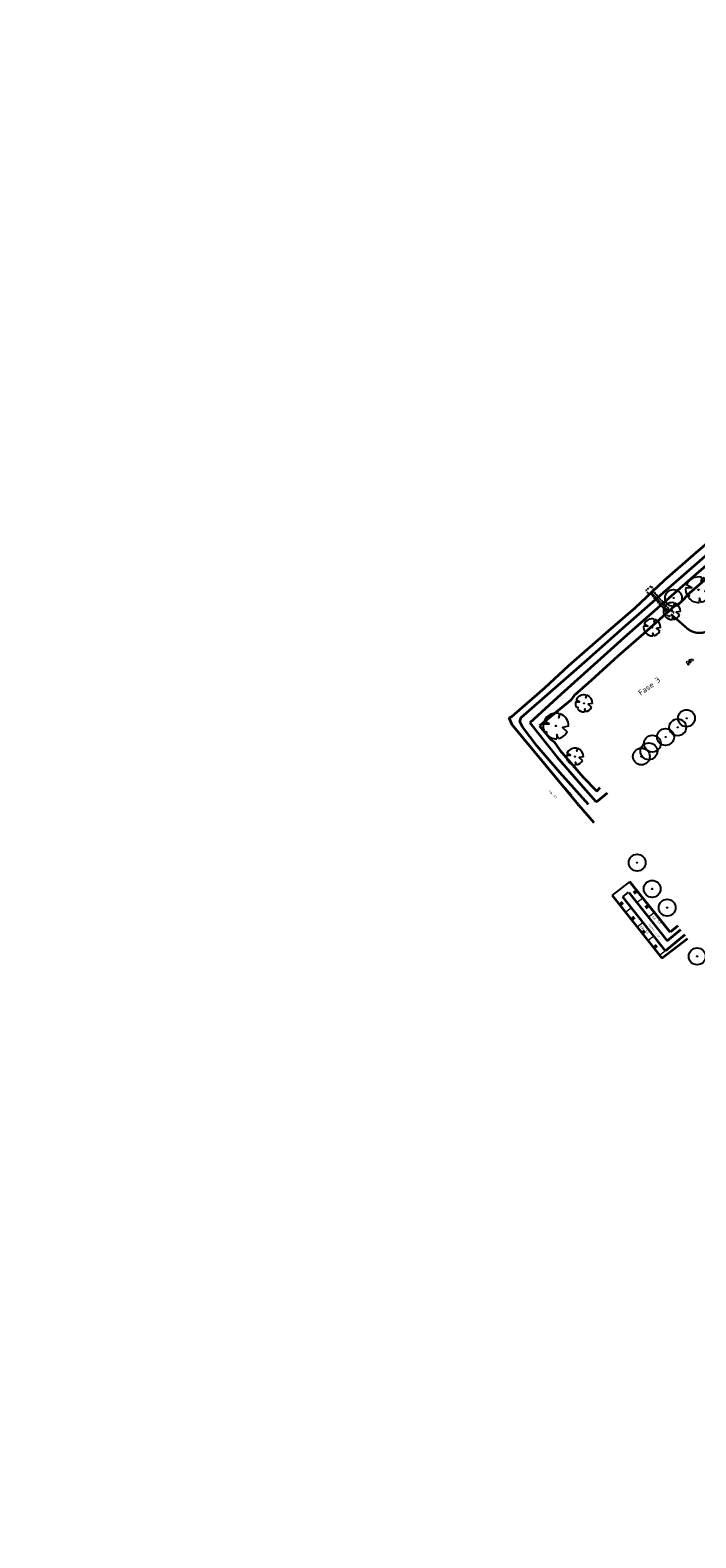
# Model space of a CAD drawing. Header units: metres. Extents: x 103263 to 106611, y 426963 to 428812.
# Tile 30 of 74: x 104100 to 104278, y 427743 to 428145. Entities that reach past the tile are written whole.
import ezdxf

# ---------------------------------------------------------------- set-up
doc = ezdxf.new("R2010")
doc.units = ezdxf.units.M
doc.linetypes.add('DASHED', pattern=[0.75, 0.5, -0.25])
for name, color, linetype, lineweight in [('B-WE-GR-BOOM-S_INVEN', 90, 'Continuous', 25), ('N-GV-GW-TALUD_TEEN-G', 3, 'Continuous', 35), ('N-WE-GR-BOOM-S', 7, 'Continuous', 25), ('N-WE-GW-HOOGTE_AFWERKHOOGTE-T25', 7, 'Continuous', 25), ('N-WE-GW-TALUD_KRUIN-G', 3, 'Continuous', 35), ('N-WE-GW-TALUDARCERING_KORT-G', 90, 'Continuous', 50), ('N-WE-GW-TALUDARCERING_LANG-G', 90, 'Continuous', 18), ('toekomstig', 254, 'DASHED', 25)]:
    doc.layers.add(name, color=color, linetype=linetype, lineweight=lineweight)
for name, color, linetype, lineweight, true_color in [('loopplank', 7, 'Continuous', 0, 0x424242), ('N-WE-GR-BEPLANTING-A-250', 7, 'Continuous', 18, 0x00a500), ('stapstenen', 7, 'Continuous', 0, 0x424242)]:
    doc.layers.add(name, color=color, linetype=linetype, lineweight=lineweight, true_color=true_color)
doc.styles.add('NLCS-ISO-M200-T25', font='NLCS-ISO.ttf', dxfattribs={"height": 0.5})

# ---------------------------------------------------------------- blocks, each defined once
blk = doc.blocks.new('*U252')
at = {"ltscale": 20, "flags": 128}
for points in [[(-2.23, 0.4), (-1.18, 0.35), (-2.11, 0.84)], [(0.58, 2.19), (0.51, 1.44), (0.78, 2.13)], [(-1.75, -1.43), (-1.58, -1.09), (-1.97, -1.11)], [(0.45, -2.22), (0.19, -1.5), (0.16, -2.26)], [(2.26, -0.06), (1.15, -0.25), (2.02, -1.02)]]:
    blk.add_lwpolyline(points, dxfattribs=at)
blk.add_lwpolyline([(2.26, -0.06, 0.321944), (0.78, 2.13, 0.321944)], format="xyb", dxfattribs=at)
blk.add_circle((0, 0), 0.0675)
at = {"ltscale": 20}
for start, end in [(169.749, 209.4302), (75.1844, 158.299), (219.2667, 274.1068), (281.3601, 333.2046)]:
    blk.add_arc((0, 0), 2.27, start, end, dxfattribs=at)
blk = doc.blocks.new('*U253')
at = {"ltscale": 20, "flags": 128}
for points in [[(-2.23, 0.4), (-1.18, 0.35), (-2.11, 0.84)], [(0.58, 2.19), (0.51, 1.44), (0.78, 2.13)], [(-1.75, -1.43), (-1.58, -1.09), (-1.97, -1.11)], [(0.45, -2.22), (0.19, -1.5), (0.16, -2.26)], [(2.26, -0.06), (1.15, -0.25), (2.02, -1.02)]]:
    blk.add_lwpolyline(points, dxfattribs=at)
blk.add_lwpolyline([(2.26, -0.06, 0.321944), (0.78, 2.13, 0.321944)], format="xyb", dxfattribs=at)
blk.add_circle((0, 0), 0.0675)
at = {"ltscale": 20}
for start, end in [(169.749, 209.4302), (75.1844, 158.299), (219.2667, 274.1068), (281.3601, 333.2046)]:
    blk.add_arc((0, 0), 2.27, start, end, dxfattribs=at)
blk = doc.blocks.new('*U254')
at = {"ltscale": 20, "flags": 128}
for points in [[(-2.23, 0.4), (-1.18, 0.35), (-2.11, 0.84)], [(0.58, 2.19), (0.51, 1.44), (0.78, 2.13)], [(-1.75, -1.43), (-1.58, -1.09), (-1.97, -1.11)], [(0.45, -2.22), (0.19, -1.5), (0.16, -2.26)], [(2.26, -0.06), (1.15, -0.25), (2.02, -1.02)]]:
    blk.add_lwpolyline(points, dxfattribs=at)
blk.add_lwpolyline([(2.26, -0.06, 0.321944), (0.78, 2.13, 0.321944)], format="xyb", dxfattribs=at)
blk.add_circle((0, 0), 0.0675)
at = {"ltscale": 20}
for start, end in [(169.749, 209.4302), (75.1844, 158.299), (219.2667, 274.1068), (281.3601, 333.2046)]:
    blk.add_arc((0, 0), 2.27, start, end, dxfattribs=at)
blk = doc.blocks.new('*U255')
at = {"ltscale": 20, "flags": 128}
for points in [[(-2.23, 0.4), (-1.18, 0.35), (-2.11, 0.84)], [(0.58, 2.19), (0.51, 1.44), (0.78, 2.13)], [(-1.75, -1.43), (-1.58, -1.09), (-1.97, -1.11)], [(0.45, -2.22), (0.19, -1.5), (0.16, -2.26)], [(2.26, -0.06), (1.15, -0.25), (2.02, -1.02)]]:
    blk.add_lwpolyline(points, dxfattribs=at)
blk.add_lwpolyline([(2.26, -0.06, 0.321944), (0.78, 2.13, 0.321944)], format="xyb", dxfattribs=at)
blk.add_circle((0, 0), 0.0675)
at = {"ltscale": 20}
for start, end in [(169.749, 209.4302), (75.1844, 158.299), (219.2667, 274.1068), (281.3601, 333.2046)]:
    blk.add_arc((0, 0), 2.27, start, end, dxfattribs=at)
blk = doc.blocks.new('*U121')
at = {"ltscale": 20, "flags": 128}
for points in [[(-2.23, 0.4), (-1.18, 0.35), (-2.11, 0.84)], [(0.58, 2.19), (0.51, 1.44), (0.78, 2.13)], [(-1.75, -1.43), (-1.58, -1.09), (-1.97, -1.11)], [(0.45, -2.22), (0.19, -1.5), (0.16, -2.26)], [(2.26, -0.06), (1.15, -0.25), (2.02, -1.02)]]:
    blk.add_lwpolyline(points, dxfattribs=at)
blk.add_lwpolyline([(2.26, -0.06, 0.321944), (0.78, 2.13, 0.321944)], format="xyb", dxfattribs=at)
blk.add_circle((0, 0), 0.0675)
at = {"ltscale": 20}
for start, end in [(169.749, 209.4302), (75.1844, 158.299), (219.2667, 274.1068), (281.3601, 333.2046)]:
    blk.add_arc((0, 0), 2.27, start, end, dxfattribs=at)
blk = doc.blocks.new('*U173')
at = {"ltscale": 20, "flags": 128}
for points in [[(-2.23, 0.4), (-1.18, 0.35), (-2.11, 0.84)], [(0.58, 2.19), (0.51, 1.44), (0.78, 2.13)], [(-1.75, -1.43), (-1.58, -1.09), (-1.97, -1.11)], [(0.45, -2.22), (0.19, -1.5), (0.16, -2.26)], [(2.26, -0.06), (1.15, -0.25), (2.02, -1.02)]]:
    blk.add_lwpolyline(points, dxfattribs=at)
blk.add_lwpolyline([(2.26, -0.06, 0.321944), (0.78, 2.13, 0.321944)], format="xyb", dxfattribs=at)
blk.add_circle((0, 0), 0.0675)
at = {"ltscale": 20}
for start, end in [(169.749, 209.4302), (75.1844, 158.299), (219.2667, 274.1068), (281.3601, 333.2046)]:
    blk.add_arc((0, 0), 2.27, start, end, dxfattribs=at)
blk = doc.blocks.new('talud')
at = {"layer": 'N-WE-GW-TALUDARCERING_KORT-G', "ltscale": 0.1}
for p, q in [((104412.36, 427956.68), (104411.6, 427956.02)), ((104415.62, 427952.89), (104414.86, 427952.23))]:
    blk.add_line(p, q, dxfattribs=at)
at = {"layer": 'N-WE-GW-TALUDARCERING_LANG-G', "ltscale": 0.1}
for p, q in [((104413.99, 427954.78), (104412.46, 427953.47)), ((104417.25, 427950.99), (104415.72, 427949.68))]:
    blk.add_line(p, q, dxfattribs=at)
blk = doc.blocks.new('waterrr')
at = {"layer": 'N-WE-GW-TALUD_KRUIN-G', "ltscale": 0.1}
for p, q in [((-1775.12, -575.99, -0.87), (-1773.53, -574.76, -0.81)), ((-1773.53, -574.76, -0.81), (-1771.78, -575.25, -0.91)), ((-1782.67, -582.49, -0.84), (-1775.12, -575.99, -0.87)), ((-1780.93, -584.11, -2.83), (-1773.02, -577.13, -2.86)), ((-1773.02, -577.13, -2.86), (-1762.83, -588.68, -2.9)), ((-1771.78, -575.25, -0.91), (-1770.77, -576.35, -0.87)), ((-1770.77, -576.35, -0.87), (-1763.86, -583.95, -0.85)), ((-1790.35, -589.26, -0.77), (-1782.67, -582.49, -0.84)), ((-1772.77, -579.71, -2.89), (-1781.97, -587.69, -2.81)), ((-1772.2, -582.43, -0.9), (-1775.21, -585.12, -0.84)), ((-1763.95, -589.35, -2.71), (-1772.77, -579.71, -2.89)), ((-1765.19, -591.48, -0.88), (-1772.2, -582.43, -0.9)), ((-1791.4, -593.19, -2.88), (-1780.93, -584.11, -2.83)), ((-1775.91, -585.99, -0.83), (-1783.67, -592.7, -0.9)), ((-1775.21, -585.12, -0.84), (-1775.91, -585.99, -0.83)), ((-1763.86, -583.95, -0.85), (-1757.56, -591.6, -1.07)), ((-1798.22, -596.6, -0.96), (-1790.35, -589.26, -0.77)), ((-1781.97, -587.69, -2.81), (-1791.41, -595.99, -2.76)), ((-1756.92, -597.47, -2.85), (-1763.95, -589.35, -2.71)), ((-1762.83, -588.68, -2.9), (-1755.67, -596.64, -2.83)), ((-1801.4, -601.94, -2.83), (-1791.4, -593.19, -2.88)), ((-1786.14, -595.21, -0.84), (-1788.37, -596.75, -0.92)), ((-1783.67, -592.7, -0.9), (-1786.14, -595.21, -0.84)), ((-1757.94, -599.77, -1.14), (-1765.19, -591.48, -0.88)), ((-1757.56, -591.6, -1.07), (-1749.7, -600.48)), ((-1805.28, -602.79, -1.05), (-1798.22, -596.6, -0.96)), ((-1791.41, -595.99, -2.76), (-1801.21, -604.65, -2.82)), ((-1788.37, -596.75, -0.92), (-1796.01, -603.6, -1)), ((-1754.47, -601.32, -2.87), (-1756.92, -597.47, -2.85)), ((-1755.67, -596.64, -2.83), (-1752.22, -600.16, -2.16)), ((-1815.91, -612.05, -1.04), (-1805.28, -602.79, -1.05)), ((-1810.99, -610.49, -2.86), (-1801.4, -601.94, -2.83)), ((-1766.92, -611.96, -2.72), (-1754.47, -601.32, -2.87)), ((-1765.06, -612.88, -2.84), (-1752.76, -602.15, -2.88)), ((-1761.38, -603.4, -1.19), (-1757.94, -599.77, -1.14)), ((-1757.31, -607.35, -1.62), (-1749.69, -600.48, -1.66)), ((-1752.76, -602.15, -2.88), (-1752.31, -600.52, -2.9)), ((-1801.21, -604.65, -2.82), (-1808.29, -611.04, -2.95)), ((-1796.01, -603.6, -1), (-1802.85, -609.5, -1.18)), ((-1768.89, -610.17, -1.15), (-1761.38, -603.4, -1.19)), ((-1819.45, -617.9, -2.92), (-1810.99, -610.49, -2.86)), ((-1808.29, -611.04, -2.95), (-1818.03, -619.78, -2.8)), ((-1802.85, -609.5, -1.18), (-1809.97, -616.05, -1.14)), ((-1765.14, -614.28, -1.57), (-1757.31, -607.35, -1.62)), ((-1822.32, -617.97, -0.95), (-1815.88, -612.04, -1.05)), ((-1815.88, -612.04, -1.05), (-1815.91, -612.05, -1.04)), ((-1830.4, -624.99, -1.14), (-1822.32, -617.97, -0.95)), ((-1828.57, -625.86, -2.85), (-1819.45, -617.9, -2.92)), ((-1809.97, -616.05, -1.14), (-1814.48, -620.06, -1.16)), ((-1818.03, -619.78, -2.8), (-1826.3, -627.32, -2.79)), ((-1815.39, -621.28, -0.96), (-1823.67, -628.11, -1.2)), ((-1814.48, -620.06, -1.16), (-1815.39, -621.28, -0.96)), ((-1831.76, -626.02, -1.17), (-1831.1, -625.64, -1.22)), ((-1831.03, -627.88, -1.24), (-1831.76, -626.02, -1.17)), ((-1831.1, -625.64, -1.22), (-1830.4, -624.99, -1.14)), ((-1828.91, -626.95, -2.93), (-1828.57, -625.86, -2.85)), ((-1828.2, -628.35, -2.91), (-1828.91, -626.95, -2.93)), ((-1826.3, -627.32, -2.79), (-1819.1, -636.34, -2.88)), ((-1717.47, -628.83, -2.6), (-1718.99, -626.92, -2.79)), ((-1718.76, -623.9, -1.19), (-1710.93, -633.47, -1.16)), ((-1813.29, -649.15, -1.18), (-1831.03, -627.88, -1.24)), ((-1824.32, -633.53, -2.89), (-1828.2, -628.35, -2.91)), ((-1823.67, -628.11, -1.2), (-1820.67, -631.73, -1.2)), ((-1718.61, -630.32, -2.92), (-1719.43, -629.27, -2.68)), ((-1712.43, -636.87, -2.85), (-1718.61, -630.32, -2.92)), ((-1711.5, -635.76, -2.75), (-1717.47, -628.83, -2.6)), ((-1818.28, -640.56, -2.94), (-1824.32, -633.53, -2.89)), ((-1820.67, -631.73, -1.2), (-1819.91, -632.25, -1.03)), ((-1819.91, -632.25, -1.03), (-1818.32, -634.57, -1.07)), ((-1818.32, -634.57, -1.07), (-1812.07, -641.78, -1.16)), ((-1713.11, -639.49, -1.2), (-1719.03, -632.6, -1.26)), ((-1710.93, -633.47, -1.16), (-1704.12, -641.56, -1.03)), ((-1819.1, -636.34, -2.88), (-1813.29, -643.08, -2.92)), ((-1706.69, -647.83, -0.93), (-1713.11, -639.49, -1.2)), ((-1702.1, -649.95, -2.98), (-1712.43, -636.87, -2.85)), ((-1700.29, -649.38, -2.96), (-1711.5, -635.76, -2.75)), ((-1810.67, -649.12, -2.92), (-1818.28, -640.56, -2.94)), ((-1813.29, -643.08, -2.92), (-1808.66, -648.27, -2.75)), ((-1812.07, -641.78, -1.16), (-1808.42, -645.56, -1.19)), ((-1734.38, -641.21, -2.78), (-1736.43, -643.13, -2.83)), ((-1736.43, -643.13, -2.83), (-1735.77, -644, -2.75)), ((-1733.76, -642.22, -1.73), (-1734.89, -643, -1.77)), ((-1734.89, -643, -1.77), (-1733.98, -643.58, -1.5)), ((-1704.12, -641.56, -1.03), (-1698.5, -648.64, -1.08)), ((-1808.42, -645.56, -1.19), (-1807.53, -644.58, -1.1)), ((-1808.14, -648.13, -2.69), (-1805.61, -645.98, -2.61)), ((-1739.4, -647.68, -1.41), (-1738.33, -646.82, -1.43)), ((-1738.33, -646.82, -1.43), (-1737.46, -648.21, -1.24)), ((-1737.37, -644.61, -2.73), (-1735.78, -647.01, -2.92)), ((-1735.78, -647.01, -2.92), (-1728.9, -655.13, -2.83)), ((-1735.77, -644, -2.75), (-1727.62, -653.38, -2.91)), ((-1733.98, -643.58, -1.5), (-1732.69, -644.92, -1.24)), ((-1732.69, -644.92, -1.24), (-1726.52, -652.26, -1.23)), ((-1813.22, -649.47, -1.22), (-1813.29, -649.15, -1.18)), ((-1808.66, -648.27, -2.75), (-1808.14, -648.13, -2.69)), ((-1737.46, -648.21, -1.24), (-1730.85, -655.84, -1.19)), ((-1700.06, -655.96, -1.09), (-1706.69, -647.83, -0.93)), ((-1695.02, -659.21, -2.79), (-1702.1, -649.95, -2.98)), ((-1694.34, -656.7, -2.85), (-1700.29, -649.38, -2.96)), ((-1698.5, -648.64, -1.08), (-1694.54, -653.24, -1.05)), ((-1728.9, -655.13, -2.83), (-1722.43, -662.66, -2.88)), ((-1727.62, -653.38, -2.91), (-1720.42, -662.11, -2.96)), ((-1726.52, -652.26, -1.23), (-1722.06, -657.13, -1.04)), ((-1694.54, -653.24, -1.05), (-1692.47, -655.64, -1.05)), ((-1692.47, -655.64, -1.05), (-1691.8, -655.22, -1.26)), ((-1730.85, -655.84, -1.19), (-1723.67, -664.17, -1.37)), ((-1722.06, -657.13, -1.04), (-1717.47, -662.65, -1.17)), ((-1698, -658.62, -1.27), (-1700.06, -655.96, -1.09)), ((-1696.31, -659.84, -1.73), (-1698, -658.62, -1.27)), ((-1694.65, -659.95, -2.94), (-1695.02, -659.21, -2.79)), ((-1693.09, -658.29, -2.9), (-1694.34, -656.7, -2.85)), ((-1692.52, -658.2, -2.95), (-1693.09, -658.29, -2.9)), ((-1722.43, -662.66, -2.88), (-1715.43, -671.4, -3.05)), ((-1720.42, -662.11, -2.96), (-1713.54, -669.75, -2.94)), ((-1717.47, -662.65, -1.17), (-1712.19, -668.66, -1.28)), ((-1695.42, -660.68, -2.92), (-1694.65, -659.95, -2.94)), ((-1723.67, -664.17, -1.37), (-1720.08, -668.49, -1.07)), ((-1720.08, -668.49, -1.07), (-1716.72, -672.53, -1.2)), ((-1715.43, -671.4, -3.05), (-1712.97, -673.44, -2.84)), ((-1713.54, -669.75, -2.94), (-1711.49, -672.6, -3.03)), ((-1712.19, -668.66, -1.28), (-1710.27, -670.8, -1.49)), ((-1710.27, -670.8, -1.49), (-1709.27, -669.54, -1.43)), ((-1716.72, -672.53, -1.2), (-1714.6, -674.54, -1.82)), ((-1714.6, -674.54, -1.82), (-1715.87, -675.62, -1.75)), ((-1712.97, -673.44, -2.84), (-1712.57, -674.53, -2.83)), ((-1711.49, -672.6, -3.03), (-1710.78, -672.83, -3.01))]:
    blk.add_line(p, q, dxfattribs=at)
for points in [[(-1768.89, -610.17), (-1775.01, -615.29), (-1776.97, -617.13)], [(-1766.92, -611.96), (-1775.29, -619.42)], [(-1774, -620.94), (-1765.06, -612.88)], [(-1772.71, -622.41), (-1768.43, -618.72), (-1765.14, -614.28)], [(-1727.83, -639.92), (-1719.16, -632.46)], [(-1788.91, -683.18), (-1799.61, -669.72)], [(-1804.29, -673.41), (-1791.08, -690.12)], [(-1790.08, -688.16), (-1801.51, -673.77)], [(-1799.93, -672.53), (-1789.67, -685.45)], [(-1789.67, -685.45), (-1786.05, -682.46)], [(-1786.82, -681.46), (-1788.91, -683.18)], [(-1791.08, -690.12), (-1784.23, -684.81)], [(-1784.95, -683.88), (-1790.08, -688.16)]]:
    blk.add_lwpolyline(points, dxfattribs=at)
blk = doc.blocks.new('SGR-BOOM_02')
for radius in [5, 0.15]:
    blk.add_circle((0, 0), radius)

msp = doc.modelspace()

# ---------------------------------------------------------------- hatches: boundary and pattern name
at = {"layer": 'loopplank'}
h = msp.add_hatch(dxfattribs=at)
h.set_pattern_fill('ANSI31', color=256, scale=3, angle=86.64213)
h.set_pattern_definition([(131.64213107, (6985.15428, -1618.85334), (-0.28024113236, -0.24917846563), [])])
h.paths.add_polyline_path([(104269.984, 427989.727), (104270.733, 427990.39), (104266.124, 427995.6), (104265.375, 427994.938)])
at = {"layer": 'N-WE-GR-BEPLANTING-A-250'}
h = msp.add_hatch(dxfattribs=at)
h.set_pattern_fill('AGR-BEPLANTING_SOORT_01', color=256, scale=0.2, style=0, pattern_type=2)
h.set_pattern_definition([(60, (104639.9556, 427910.1806), (-0.5773504, 0.9999998), [0.288676, -0.866026]), (120, (104639.9556, 427910.1806), (-1.1547004, -2e-07), [0.288676, -0.866026]), (270, (104639.95565, 427910.18064), (0.57735, -1), [0.25, -1.75])])
edge = h.paths.add_edge_path()
edge.add_line((104659.33, 427926.461), (104651.723, 427930.161))
edge.add_line((104651.723, 427930.161), (104630.494, 427940.377))
edge.add_line((104630.494, 427940.377), (104615.821, 427939.216))
edge.add_line((104615.821, 427939.216), (104614.238, 427936.942))
edge.add_line((104614.238, 427936.942), (104618.901, 427931.767))
edge.add_line((104618.901, 427931.767), (104620.001, 427927.102))
edge.add_line((104620.001, 427927.102), (104630.09, 427928.171))
edge.add_line((104630.09, 427928.171), (104636.288, 427922.296))
edge.add_line((104636.288, 427922.296), (104635.626, 427916.445))
edge.add_line((104635.626, 427916.445), (104649.327, 427918.542))
edge.add_line((104649.327, 427918.542), (104660.637, 427913.992))
edge.add_line((104660.637, 427913.992), (104663.613, 427914.901))
edge.add_line((104663.613, 427914.901), (104665.801, 427914.176))
edge.add_line((104665.801, 427914.176), (104667.1, 427911.864))
edge.add_line((104667.1, 427911.864), (104668.62, 427908.935))
edge.add_line((104668.62, 427908.935), (104670.709, 427905.029))
edge.add_line((104670.709, 427905.029), (104666.141, 427898.787))
edge.add_line((104666.141, 427898.787), (104659.394, 427895.168))
edge.add_line((104659.394, 427895.168), (104659.885, 427894.606))
edge.add_arc((2471945.486, 2366238.399), 3059610.724, 219.310766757, 219.311095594)
edge.add_arc((104633.177, 427844.621), 52.499, 34.46648, 43.89213, ccw=False)
edge.add_arc((104561.264, 427811.91), 131.021, 20.52501, 28.45236, ccw=False)
edge.add_arc((104687.252, 427859.058), 3.5, 200.2205, 290.17747)
edge.add_arc((104734.333, 427775.806), 92.191, 116.25825, 119.84127, ccw=False)
edge.add_line((104693.547, 427858.483), (104693.719, 427859.706))
edge.add_line((104693.719, 427859.706), (104675.355, 427897.713))
edge.add_line((104675.355, 427897.713), (104665.269, 427916.348))
edge.add_line((104665.269, 427916.348), (104661.135, 427923.401))
edge.add_line((104661.135, 427923.401), (104659.33, 427926.461))
edge = h.paths.add_edge_path()
edge.add_line((104670.155, 427924.725), (104658.918, 427940.306))
edge.add_line((104658.918, 427940.306), (104653.228, 427936.582))
edge.add_arc((104651.49, 427939.148), 3.1, 210.78232, 304.10963, ccw=False)
edge.add_arc((104006.721, 427555.058), 747.402, 30.782318, 33.226245)
edge.add_line((104631.932, 427964.594), (104627.986, 427961.768))
edge.add_line((104627.986, 427961.768), (104626.318, 427960.551))
edge.add_line((104626.318, 427960.551), (104625.97, 427960.946))
edge.add_line((104625.97, 427960.946), (104624.14, 427949.098))
edge.add_line((104624.14, 427949.098), (104623.843, 427947.174))
edge.add_line((104623.843, 427947.174), (104618.568, 427941.942))
edge.add_line((104618.568, 427941.942), (104631.166, 427942.938))
edge.add_line((104631.166, 427942.938), (104634.784, 427941.178))
edge.add_line((104634.784, 427941.178), (104651.566, 427933.017))
edge.add_line((104651.566, 427933.017), (104660.886, 427928.485))
edge.add_line((104660.886, 427928.485), (104667.484, 427917.521))
edge.add_line((104667.484, 427917.521), (104673.544, 427906.582))
edge.add_line((104673.544, 427906.582), (104680.594, 427892.683))
edge.add_line((104680.594, 427892.683), (104687.997, 427877.313))
edge.add_line((104687.997, 427877.313), (104695.985, 427860.764))
edge.add_line((104695.985, 427860.764), (104701.345, 427863.409))
edge.add_line((104701.345, 427863.409), (104685.833, 427895.579))
edge.add_line((104685.833, 427895.579), (104682.011, 427903.447))
edge.add_line((104682.011, 427903.447), (104677.897, 427911.161))
edge.add_line((104677.897, 427911.161), (104670.155, 427924.725))

# ---------------------------------------------------------------- linework, layer by layer
at = {"layer": 'Defpoints', "ltscale": 0.1}
for points in [[(104255.382, 427914.202), (104260.063, 427917.892)], [(104258.158, 427913.844), (104259.738, 427915.089)]]:
    msp.add_lwpolyline(points, dxfattribs=at)
at = {"layer": 'N-GV-GW-TALUD_TEEN-G', "ltscale": 0.1, "elevation": -1.182}
msp.add_lwpolyline([(104246.383, 427938.47), (104250.413, 427933.756)], dxfattribs=at)
at = {"layer": 'stapstenen'}
for centre, radius in [((104276.636, 427977.051), 0.307), ((104275.433, 427976.444), 0.307), ((104275.673, 427975.922), 0.2), ((104276.019, 427977.03), 0.2), ((104276.079, 427976.464), 0.241)]:
    msp.add_circle(centre, radius, dxfattribs=at)
at = {"layer": 'toekomstig', "flags": 128}
for points in [[(104265.075, 427994.673), (104266.423, 427995.865), (104265.628, 427996.764), (104264.28, 427995.572)], [(104269.984, 427989.727), (104270.733, 427990.39), (104266.124, 427995.6), (104265.375, 427994.938)], [(104270.479, 427988.564), (104271.827, 427989.756), (104271.032, 427990.655), (104269.684, 427989.462)]]:
    msp.add_lwpolyline(points, close=True, dxfattribs=at)
at = {"layer": 'toekomstig', "const_width": 0.6, "flags": 128}
msp.add_lwpolyline([(104271.153, 427989.16), (104275.298, 427985.522, 0.2471239), (104279.828, 427984.434), (104285.635, 427985.91)], format="xyb", dxfattribs=at)

# ---------------------------------------------------------------- block references
at = {"layer": 'B-WE-GR-BOOM-S_INVEN', "xscale": 0.45, "yscale": 0.45, "zscale": 0.45, "rotation": 90}
for p in [(104271.701, 427993.606), (104272.804, 427959.101), (104275.16, 427961.524), (104269.58, 427956.526), (104263.12, 427951.311), (104265.136, 427952.717), (104266.055, 427954.765), (104262, 427923), (104266, 427916), (104278, 427898)]:
    msp.add_blockref('SGR-BOOM_02', p, dxfattribs=at)
at = {"layer": 'N-WE-GR-BOOM-S', "xscale": 1.499999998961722, "yscale": 1.499999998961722, "zscale": 1.499999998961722}
for name, p in [('*U121', (104278.329, 427995.816)), ('*U255', (104240.331, 427959.475))]:
    msp.add_blockref(name, p, dxfattribs=at)
at = {"layer": 'N-WE-GR-BOOM-S'}
for name, p in [('*U253', (104271.267, 427990.102)), ('*U252', (104265.994, 427985.756)), ('*U173', (104247.828, 427965.52)), ('*U254', (104245.4, 427951.317))]:
    msp.add_blockref(name, p, dxfattribs=at)

# ---------------------------------------------------------------- next in the draw order: texts
at = {"layer": 'Defpoints', "insert": (104265.442, 427906.756), "char_height": 0.5, "width": 3.98618, "attachment_point": 1, "rotation": 306.8088, "style": 'NLCS-ISO-M200-T25', "bg_fill": 3, "box_fill_scale": 1.2, "bg_fill_color": 256, "bg_fill_transparency": 0}
msp.add_mtext('bodem: -2.90', dxfattribs=at)
at = {"layer": 'N-WE-GW-HOOGTE_AFWERKHOOGTE-T25', "insert": (104262.088, 427968.711), "char_height": 1.5, "width": 6.36574, "attachment_point": 1, "rotation": 36.17, "style": 'NLCS-ISO-M200-T25', "bg_fill": 3, "box_fill_scale": 1.2, "bg_fill_color": 256, "bg_fill_transparency": 0}
msp.add_mtext('Fase 3', dxfattribs=at)
at = {"layer": 'N-WE-GW-HOOGTE_AFWERKHOOGTE-T25', "insert": (104243.013, 427943.259), "char_height": 0.7, "attachment_point": 1, "rotation": 311.68374, "style": 'NLCS-ISO-M200-T25', "bg_fill": 3, "box_fill_scale": 1, "bg_fill_color": 256, "bg_fill_transparency": 0}
msp.add_mtext('ca. 1:1', dxfattribs=at)

# ---------------------------------------------------------------- next in the draw order: texts
at = {"layer": 'Defpoints', "insert": (104263.292, 427906.375), "char_height": 0.7, "attachment_point": 1, "rotation": 311.68374, "style": 'NLCS-ISO-M200-T25', "bg_fill": 3, "box_fill_scale": 1, "bg_fill_color": 256, "bg_fill_transparency": 0}
msp.add_mtext('ca. 1:1', dxfattribs=at)
at = {"layer": 'N-WE-GW-HOOGTE_AFWERKHOOGTE-T25', "insert": (104238.926, 427942.481), "char_height": 0.7, "attachment_point": 1, "rotation": 311.68374, "style": 'NLCS-ISO-M200-T25', "bg_fill": 3, "box_fill_scale": 1, "bg_fill_color": 256, "bg_fill_transparency": 0}
msp.add_mtext('ca. 1:1', dxfattribs=at)

# ---------------------------------------------------------------- next in the draw order: texts
at = {"layer": 'Defpoints', "insert": (104266.518, 427908.971), "char_height": 0.7, "attachment_point": 1, "rotation": 311.68374, "style": 'NLCS-ISO-M200-T25', "bg_fill": 3, "box_fill_scale": 1, "bg_fill_color": 256, "bg_fill_transparency": 0}
msp.add_mtext('ca. 1:1', dxfattribs=at)

# ---------------------------------------------------------------- next in the draw order: block references
msp.add_blockref('waterrr', (106059.67, 428587.616))
at = {"layer": 'B-WE-GR-BOOM-S_INVEN', "xscale": 0.45, "yscale": 0.45, "zscale": 0.45, "rotation": 90}
msp.add_blockref('SGR-BOOM_02', (104270, 427911), dxfattribs=at)
at = {"layer": 'Defpoints', "rotation": 357.3330790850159}
msp.add_blockref('talud', (-19950.042, 5280.644), dxfattribs=at)
at = {"layer": 'Defpoints', "xscale": -1, "rotation": 79.26273116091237}
for p in [(544173.925, 450765.217), (544179.858, 450757.695)]:
    msp.add_blockref('talud', p, dxfattribs=at)

doc.saveas('drawing.dxf')
